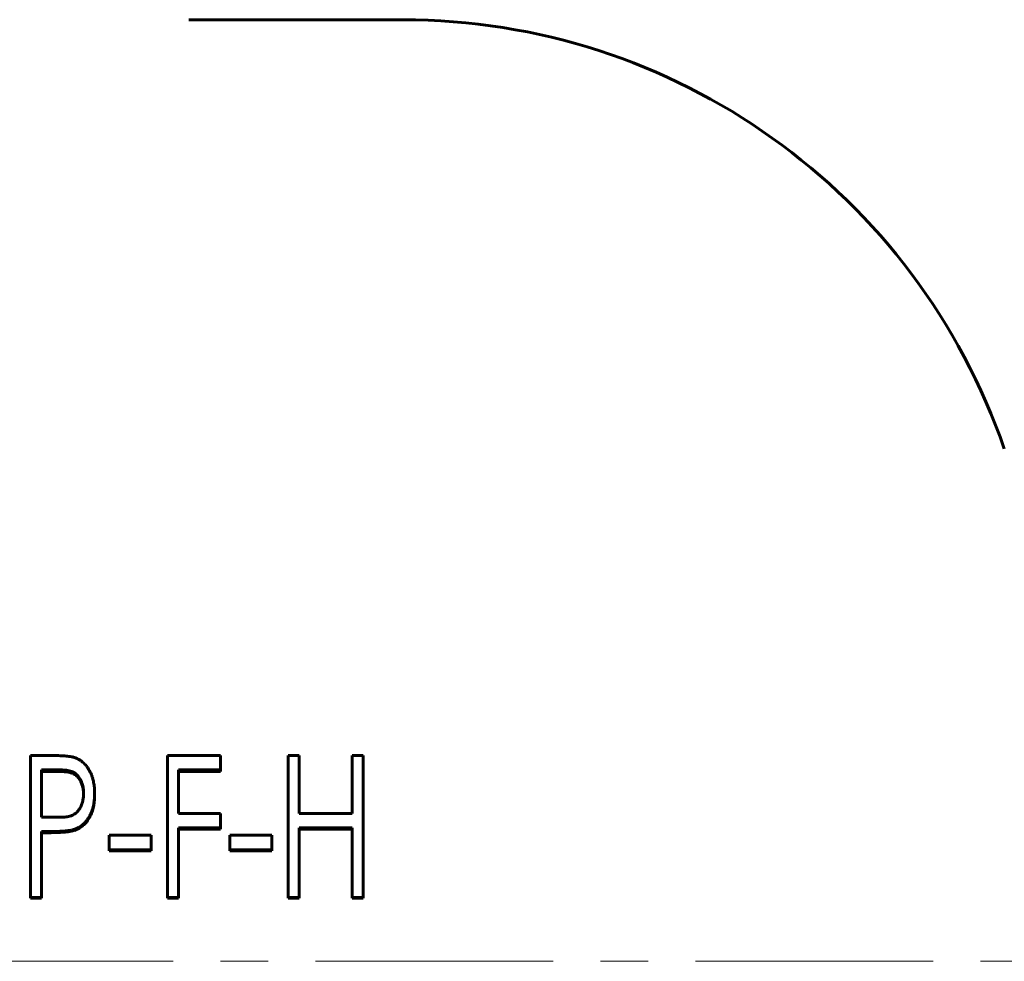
# Model space of a CAD drawing. Header units: millimetres. Extents: x 0 to 420, y 0 to 297.
# Tile 18 of 22: x 129 to 160, y 168 to 198. Entities that reach past the tile are written whole.
import ezdxf

# ---------------------------------------------------------------- set-up
doc = ezdxf.new("R2010")
doc.units = ezdxf.units.MM
doc.linetypes.add('K5LT_AXLED', pattern=[12, 7.5, -1.5, 1.5, -1.5])
doc.linetypes.add('K5LT_BASIC', pattern=[0])
doc.layers.add('Системный слой (1)', color=7, linetype='Continuous', true_color=0x6c6c6c)

# ---------------------------------------------------------------- blocks, each defined once
blk = doc.blocks.new('U3')
at = {"layer": 'Системный слой (1)', "color": 150, "linetype": 'K5LT_BASIC', "lineweight": 60, "true_color": 0x0080ff}
for p, q in [((109.522, 198.133), (102.772, 198.133)), ((141.272, 198.133), (134.522, 198.133))]:
    blk.add_line(p, q, dxfattribs=at)
blk = doc.blocks.new('U22')
at = {"layer": 'Системный слой (1)', "color": 150, "linetype": 'K5LT_BASIC', "lineweight": 60, "true_color": 0x0080ff}
for p, q in [((130.47, 174.38), (130.424, 174.38)), ((130.532, 174.378), (130.47, 174.38)), ((130.557, 174.377), (130.532, 174.378)), ((130.569, 174.376), (130.557, 174.377)), ((130.574, 174.376), (130.569, 174.376)), ((130.577, 174.376), (130.574, 174.376)), ((130.578, 174.376), (130.577, 174.376)), ((130.579, 174.376), (130.578, 174.376)), ((130.578, 174.376), (130.578, 174.376)), ((130.579, 174.375), (130.579, 174.376)), ((130.61, 174.373), (130.579, 174.375)), ((130.579, 174.375), (130.579, 174.375)), ((130.672, 174.365), (130.61, 174.373)), ((130.703, 174.36), (130.672, 174.365)), ((130.718, 174.357), (130.703, 174.36)), ((130.725, 174.356), (130.718, 174.357)), ((130.729, 174.355), (130.725, 174.356)), ((130.731, 174.355), (130.729, 174.355)), ((130.732, 174.355), (130.731, 174.355)), ((130.78, 174.343), (130.732, 174.355)), ((130.732, 174.355), (130.732, 174.355)), ((130.732, 174.355), (130.732, 174.355)), ((130.732, 174.355), (130.732, 174.355)), ((130.832, 174.326), (130.78, 174.343)), ((130.856, 174.316), (130.832, 174.326)), ((130.868, 174.311), (130.856, 174.316)), ((130.873, 174.308), (130.868, 174.311)), ((130.876, 174.307), (130.873, 174.308)), ((130.878, 174.306), (130.876, 174.307)), ((130.879, 174.306), (130.878, 174.306)), ((130.878, 174.306), (130.878, 174.306)), ((130.912, 174.286), (130.879, 174.306)), ((130.879, 174.306), (130.879, 174.306)), ((130.879, 174.306), (130.879, 174.306)), ((130.958, 174.253), (130.912, 174.286)), ((130.979, 174.233), (130.958, 174.253)), ((130.99, 174.223), (130.979, 174.233)), ((130.995, 174.217), (130.99, 174.223)), ((130.998, 174.215), (130.995, 174.217)), ((130.999, 174.213), (130.998, 174.215)), ((131, 174.212), (130.999, 174.213)), ((130.999, 174.213), (130.999, 174.213)), ((131.031, 174.175), (131, 174.212)), ((131, 174.212), (131, 174.212)), ((131, 174.212), (131, 174.212)), ((131.065, 174.127), (131.031, 174.175)), ((131.081, 174.101), (131.065, 174.127)), ((131.088, 174.088), (131.081, 174.101)), ((131.092, 174.081), (131.088, 174.088)), ((131.094, 174.077), (131.092, 174.081)), ((131.095, 174.076), (131.094, 174.077)), ((131.095, 174.075), (131.095, 174.076)), ((131.095, 174.074), (131.095, 174.075)), ((131.096, 174.074), (131.095, 174.074)), ((131.095, 174.074), (131.095, 174.074)), ((131.114, 174.036), (131.096, 174.074)), ((131.14, 173.973), (131.114, 174.036)), ((131.151, 173.941), (131.14, 173.973)), ((131.156, 173.925), (131.151, 173.941)), ((131.158, 173.917), (131.156, 173.925)), ((131.159, 173.913), (131.158, 173.917)), ((131.16, 173.911), (131.159, 173.913)), ((131.16, 173.91), (131.16, 173.911)), ((131.16, 173.909), (131.16, 173.91)), ((131.175, 173.847), (131.16, 173.909)), ((131.16, 173.909), (131.16, 173.909)), ((131.16, 173.909), (131.16, 173.909)), ((131.181, 173.812), (131.175, 173.847)), ((131.184, 173.794), (131.181, 173.812)), ((131.185, 173.785), (131.184, 173.794)), ((131.186, 173.781), (131.185, 173.785)), ((131.186, 173.779), (131.186, 173.781)), ((131.186, 173.778), (131.186, 173.779)), ((131.187, 173.777), (131.186, 173.778)), ((131.189, 173.751), (131.187, 173.777)), ((131.187, 173.777), (131.187, 173.777)), ((131.187, 173.777), (131.187, 173.777)), ((131.191, 173.735), (131.189, 173.751)), ((131.191, 173.726), (131.191, 173.735)), ((131.192, 173.722), (131.191, 173.726)), ((131.192, 173.72), (131.192, 173.722)), ((131.192, 173.718), (131.192, 173.72)), ((131.192, 173.717), (131.192, 173.718)), ((131.192, 173.718), (131.192, 173.718)), ((131.192, 173.718), (131.192, 173.718)), ((131.192, 173.718), (131.192, 173.718)), ((131.194, 173.668), (131.192, 173.717))]:
    blk.add_line(p, q, dxfattribs=at)

msp = doc.modelspace()

# ---------------------------------------------------------------- linework, layer by layer
at = {"layer": 'Системный слой (1)', "color": 150, "linetype": 'K5LT_BASIC', "lineweight": 60, "true_color": 0x0080ff}
for p, q in [((129.5216, 174.8859), (130.1652, 174.8859)), ((129.5216, 170.3986), (129.5216, 174.8859)), ((133.8485, 170.3986), (133.8485, 174.8859)), ((133.8485, 174.8859), (135.5216, 174.8859)), ((135.5216, 174.4308), (135.5216, 174.8859)), ((137.6562, 170.3986), (137.6562, 174.8859)), ((137.6562, 174.8859), (138.0024, 174.8859)), ((138.0024, 173.0571), (138.0024, 174.8859)), ((139.6755, 173.0571), (139.6755, 174.8859)), ((139.6755, 174.8859), (140.0216, 174.8859)), ((140.0216, 170.3986), (140.0216, 174.8859)), ((130.424, 174.4308), (129.8678, 174.4308)), ((129.8678, 172.9421), (129.8678, 174.4308)), ((130.424, 174.3804), (129.8678, 174.3804)), ((130.424, 174.3804), (130.424, 174.4308)), ((135.5216, 174.4308), (134.1947, 174.4308)), ((134.1947, 173.0571), (134.1947, 174.4308)), ((135.5216, 174.3804), (134.1947, 174.3804)), ((135.5216, 174.4308), (135.5216, 174.3804)), ((131.5408, 173.6926), (131.5408, 173.6484)), ((129.8678, 172.9421), (130.4005, 172.9323)), ((134.1947, 173.0571), (135.5216, 173.0571)), ((135.5216, 172.5968), (135.5216, 173.0571)), ((138.0024, 173.0571), (139.6755, 173.0571)), ((134.1947, 170.3986), (134.1947, 172.5968)), ((135.5216, 172.5968), (134.1947, 172.5968)), ((135.5216, 172.5968), (135.5216, 172.5617)), ((139.6755, 172.5968), (138.0024, 172.5968)), ((138.0024, 170.3986), (138.0024, 172.5968)), ((139.6755, 170.3986), (139.6755, 172.5968)), ((130.0949, 172.4816), (129.8678, 172.4816)), ((129.8678, 170.3986), (129.8678, 172.4816)), ((130.0949, 172.4475), (129.8678, 172.4475)), ((130.9062, 172.5554), (130.9062, 172.5207)), ((132.0024, 171.9046), (132.0024, 172.3663)), ((132.0024, 172.3663), (133.3293, 172.3663)), ((133.3293, 171.9046), (133.3293, 172.3663)), ((135.5216, 172.5617), (134.1947, 172.5617)), ((135.8101, 171.9046), (135.8101, 172.3663)), ((135.8101, 172.3663), (137.137, 172.3663)), ((137.137, 171.9046), (137.137, 172.3663)), ((139.6755, 172.5617), (138.0024, 172.5617)), ((133.3293, 171.9046), (132.0024, 171.9046)), ((132.0024, 171.9046), (132.0024, 171.8752)), ((133.3293, 171.8752), (132.0024, 171.8752)), ((133.3293, 171.9046), (133.3293, 171.8752)), ((135.8101, 171.9046), (135.8101, 171.8752)), ((137.137, 171.9046), (135.8101, 171.9046)), ((137.137, 171.8752), (135.8101, 171.8752)), ((137.137, 171.9046), (137.137, 171.8752)), ((129.8678, 170.3986), (129.5216, 170.3986)), ((129.5216, 170.3986), (129.5216, 170.3818)), ((129.8678, 170.3818), (129.5216, 170.3818)), ((129.8678, 170.3986), (129.8678, 170.3818)), ((134.1947, 170.3986), (133.8485, 170.3986)), ((133.8485, 170.3986), (133.8485, 170.3818)), ((134.1947, 170.3818), (133.8485, 170.3818)), ((134.1947, 170.3986), (134.1947, 170.3818)), ((137.6562, 170.3986), (137.6562, 170.3818)), ((138.0024, 170.3986), (137.6562, 170.3986)), ((138.0024, 170.3818), (137.6562, 170.3818)), ((138.0024, 170.3986), (138.0024, 170.3818)), ((139.6755, 170.3986), (139.6755, 170.3818)), ((140.0216, 170.3986), (139.6755, 170.3986)), ((140.0216, 170.3818), (139.6755, 170.3818)), ((140.0216, 170.3986), (140.0216, 170.3818))]:
    msp.add_line(p, q, dxfattribs=at)
at = {"layer": 'Системный слой (1)', "color": 30, "linetype": 'K5LT_AXLED', "lineweight": 18, "true_color": 0xff8000}
msp.add_line((42.5216, 168.3833), (201.5216, 168.3833), dxfattribs=at)
at = {"layer": 'Системный слой (1)', "color": 150, "linetype": 'K5LT_BASIC', "lineweight": 60, "true_color": 0x0080ff}
msp.add_arc((141.2716, 178.0411), 20.0922, 18.96489, 90, dxfattribs=at)
for points, knots in [([(130.1652, 174.8859), (130.2432, 174.8858), (130.3052, 174.885), (130.352, 174.8837), (130.3524, 174.8837), (130.4203, 174.8818), (130.4821, 174.8791), (130.5397, 174.8755), (130.5403, 174.8754), (130.6181, 174.8706), (130.6798, 174.8651), (130.7274, 174.8588), (130.7279, 174.8587), (130.7576, 174.8547), (130.7848, 174.8504), (130.8144, 174.8449), (130.8176, 174.8443), (130.8363, 174.8406), (130.8498, 174.8376), (130.864, 174.8338), (130.8663, 174.8332), (130.8776, 174.8301), (130.8926, 174.8256), (130.9125, 174.8193)], [0, 0, 0, 0, 0.24609375, 0.24609375, 0.25, 0.25, 0.49609375, 0.49609375, 0.5, 0.5, 0.74609375, 0.74609375, 0.75, 0.75, 0.859375, 0.859375, 0.875, 0.875, 0.9296875, 0.9296875, 0.9375, 0.9375, 0.99999825, 0.99999825, 0.99999825, 0.99999825]), ([(130.9125, 174.8193), (130.9303, 174.8127), (130.9596, 174.8014), (130.981, 174.7923), (130.9906, 174.788), (130.9912, 174.7877), (131.015, 174.7766), (131.0372, 174.7648), (131.0625, 174.7495), (131.0659, 174.7475), (131.0921, 174.7312), (131.1322, 174.7029), (131.1711, 174.6696), (131.1931, 174.6493), (131.1988, 174.6439), (131.235, 174.6086), (131.2637, 174.5765), (131.2989, 174.5313), (131.3068, 174.5206), (131.3231, 174.4977), (131.3311, 174.4857), (131.3472, 174.461), (131.3554, 174.4478), (131.3789, 174.4085), (131.3928, 174.3834), (131.4155, 174.3381), (131.427, 174.3123), (131.4445, 174.2689), (131.45, 174.2545), (131.4601, 174.2269), (131.4648, 174.2135), (131.4734, 174.1872), (131.4772, 174.1745), (131.4914, 174.1251), (131.5007, 174.0867), (131.5096, 174.0425), (131.5104, 174.0383), (131.5161, 174.0093), (131.5244, 173.9585), (131.5306, 173.9031), (131.5333, 173.8724), (131.5337, 173.8682), (131.5363, 173.837), (131.538, 173.8093), (131.539, 173.7805), (131.539, 173.7793), (131.5397, 173.7596), (131.5403, 173.7309), (131.5408, 173.6926)], [0, 0, 0, 0, 0.03125, 0.0585938, 0.0585938, 0.0625, 0.0625, 0.1171875, 0.1171875, 0.125, 0.125, 0.1875, 0.234375, 0.234375, 0.25, 0.25, 0.34375, 0.34375, 0.375, 0.375, 0.40625, 0.40625, 0.4375, 0.4375, 0.5, 0.5, 0.5625, 0.5625, 0.59375, 0.59375, 0.625, 0.625, 0.65625, 0.65625, 0.7421875, 0.7421875, 0.75, 0.75, 0.8125, 0.8671875, 0.8671875, 0.875, 0.875, 0.9355469, 0.9355469, 0.9375, 0.9375, 1, 1, 1, 1]), ([(131.1947, 173.6908), (131.1937, 173.725), (131.1927, 173.7517), (131.1913, 173.7733), (131.1911, 173.7756), (131.1908, 173.7799), (131.1905, 173.7836), (131.1887, 173.8055), (131.1865, 173.8245), (131.1797, 173.8695), (131.1744, 173.897), (131.1625, 173.9484), (131.1523, 173.9852), (131.1402, 174.0195), (131.1339, 174.0362), (131.1312, 174.043), (131.1152, 174.0824), (131.089, 174.1376), (131.0473, 174.2042), (131.0195, 174.2392), (131.004, 174.2566), (131.0024, 174.2584), (130.9817, 174.2808), (130.948, 174.312), (130.9114, 174.3368), (130.8898, 174.3494), (130.8839, 174.3527), (130.8585, 174.366), (130.8166, 174.3837), (130.7676, 174.3971), (130.7396, 174.4033), (130.7356, 174.4041), (130.7079, 174.4098), (130.6585, 174.4182), (130.6072, 174.4237), (130.5806, 174.4257), (130.5795, 174.4258), (130.5446, 174.4284), (130.493, 174.4301), (130.424, 174.4308)], [0, 0, 0, 0, 0.0625, 0.0625, 0.0703125, 0.0703125, 0.078125, 0.078125, 0.125, 0.125, 0.1875, 0.1875, 0.25, 0.28125, 0.28125, 0.296875, 0.296875, 0.375, 0.4375, 0.4921875, 0.4921875, 0.5, 0.5, 0.5625, 0.609375, 0.609375, 0.625, 0.625, 0.6875, 0.7421875, 0.7421875, 0.75, 0.75, 0.8125, 0.8730469, 0.8730469, 0.875, 0.875, 1, 1, 1, 1]), ([(130.4005, 172.9323), (130.47, 172.9336), (130.5224, 172.9355), (130.5583, 172.9382), (130.5585, 172.9382), (130.6142, 172.9424), (130.6652, 172.9492), (130.7139, 172.9591), (130.7151, 172.9593), (130.7457, 172.9656), (130.7928, 172.9783), (130.8341, 172.9947), (130.8563, 173.005), (130.8613, 173.0075), (130.89, 173.0223), (130.9313, 173.0484), (130.9689, 173.0816), (130.9881, 173.1011), (130.9907, 173.1038), (131.0101, 173.1242), (131.0386, 173.1588), (131.0644, 173.1983), (131.0785, 173.2221), (131.0822, 173.2286), (131.1078, 173.2748), (131.1266, 173.3169), (131.144, 173.3669), (131.1462, 173.3734), (131.1559, 173.4035), (131.1678, 173.447), (131.1769, 173.493), (131.1814, 173.5198), (131.1826, 173.527), (131.1872, 173.5581), (131.1899, 173.5835), (131.1916, 173.6103), (131.1916, 173.6114), (131.1927, 173.6294), (131.1937, 173.6557), (131.1947, 173.6908)], [0, 0, 0, 0, 0.12304688, 0.12304688, 0.125, 0.125, 0.24609375, 0.24609375, 0.25, 0.25, 0.3125, 0.359375, 0.359375, 0.375, 0.375, 0.4375, 0.4921875, 0.4921875, 0.5, 0.5, 0.5625, 0.609375, 0.609375, 0.625, 0.625, 0.734375, 0.734375, 0.75, 0.75, 0.8125, 0.859375, 0.859375, 0.875, 0.875, 0.93554687, 0.93554687, 0.9375, 0.9375, 0.99999728, 0.99999728, 0.99999728, 0.99999728]), ([(131.5408, 173.6926), (131.5406, 173.6733), (131.5403, 173.6565), (131.5399, 173.6348), (131.5396, 173.6232), (131.5394, 173.6134), (131.5392, 173.6083), (131.5392, 173.6076), (131.5383, 173.5816), (131.5368, 173.5565), (131.5345, 173.5267), (131.5342, 173.5234), (131.531, 173.485), (131.5277, 173.4536), (131.5223, 173.4105), (131.5189, 173.3866), (131.5153, 173.3646), (131.5131, 173.3526), (131.5126, 173.35), (131.5071, 173.3209), (131.5011, 173.2931), (131.4862, 173.2303), (131.4786, 173.2025), (131.4628, 173.1531), (131.4528, 173.1254), (131.4353, 173.0811), (131.4266, 173.06), (131.4179, 173.0406), (131.4121, 173.028), (131.4094, 173.0222), (131.3882, 172.9784), (131.367, 172.941), (131.3346, 172.891), (131.3259, 172.8781), (131.3006, 172.8419), (131.2737, 172.8073), (131.2445, 172.7751), (131.2245, 172.7541), (131.2139, 172.7436), (131.1835, 172.7147), (131.1455, 172.6826), (131.103, 172.653), (131.0776, 172.6368), (131.0707, 172.6326), (131.0407, 172.6144), (131.0158, 172.6012), (130.9889, 172.589), (130.9878, 172.5885), (130.9694, 172.5801), (130.9424, 172.5692), (130.9062, 172.5554)], [0, 0, 0, 0, 0.03125, 0.03125, 0.046875, 0.05859375, 0.05859375, 0.0625, 0.0625, 0.1171875, 0.1171875, 0.125, 0.125, 0.1875, 0.1875, 0.21875, 0.2421875, 0.2421875, 0.25, 0.25, 0.3125, 0.3125, 0.375, 0.375, 0.4375, 0.4375, 0.46875, 0.484375, 0.484375, 0.5, 0.5, 0.59375, 0.59375, 0.625, 0.625, 0.6875, 0.71875, 0.71875, 0.75, 0.75, 0.8125, 0.859375, 0.859375, 0.875, 0.875, 0.93554687, 0.93554687, 0.9375, 0.9375, 0.99999947, 0.99999947, 0.99999947, 0.99999947]), ([(131.5408, 173.6484), (131.5404, 173.6101), (131.5398, 173.5814), (131.5391, 173.5623), (131.5381, 173.5349), (131.5364, 173.5063), (131.5338, 173.4763), (131.5281, 173.4087), (131.5208, 173.3517), (131.512, 173.3054), (131.5071, 173.2798), (131.501, 173.2517), (131.4937, 173.2211), (131.4862, 173.1899), (131.4785, 173.1622), (131.4707, 173.1378), (131.4628, 173.1133), (131.4529, 173.0863), (131.4411, 173.0566), (131.4295, 173.0273), (131.4179, 173.0009), (131.4064, 172.9773), (131.3821, 172.9277), (131.3525, 172.8782), (131.3175, 172.8287), (131.2837, 172.7809), (131.2458, 172.7372), (131.2038, 172.6977), (131.1633, 172.6596), (131.1169, 172.6248), (131.0646, 172.5934), (131.04, 172.5787), (131.0142, 172.5653), (130.9873, 172.5532), (130.9694, 172.5452), (130.9424, 172.5343), (130.9062, 172.5207)], [0, 0, 0, 0, 0.0625, 0.0625, 0.0625, 0.125, 0.125, 0.125, 0.25, 0.25, 0.25, 0.3125, 0.3125, 0.3125, 0.375, 0.375, 0.375, 0.4375, 0.4375, 0.4375, 0.5, 0.5, 0.5, 0.625, 0.625, 0.625, 0.75, 0.75, 0.75, 0.875, 0.875, 0.875, 0.9375, 0.9375, 0.9375, 1, 1, 1, 1]), ([(130.9062, 172.5554), (130.8859, 172.5494), (130.8702, 172.5448), (130.8585, 172.5417), (130.8581, 172.5416), (130.8452, 172.5381), (130.8329, 172.5351), (130.816, 172.5313), (130.8112, 172.5303), (130.7781, 172.5234), (130.7457, 172.5179), (130.709, 172.5129), (130.7076, 172.5127), (130.654, 172.5055), (130.5888, 172.4993), (130.5084, 172.4938), (130.5055, 172.4936), (130.4352, 172.4889), (130.3692, 172.4857), (130.3033, 172.4839), (130.3007, 172.4838), (130.2515, 172.4825), (130.1834, 172.4818), (130.0949, 172.4816)], [0, 0, 0, 0, 0.0585938, 0.0585938, 0.0625, 0.0625, 0.109375, 0.109375, 0.125, 0.125, 0.2460938, 0.2460938, 0.25, 0.25, 0.4921875, 0.4921875, 0.5, 0.5, 0.7421875, 0.7421875, 0.75, 0.75, 1, 1, 1, 1]), ([(130.9062, 172.5207), (130.8845, 172.5143), (130.8682, 172.5096), (130.8571, 172.5066), (130.8413, 172.5024), (130.8247, 172.4985), (130.8075, 172.495), (130.7773, 172.4887), (130.7437, 172.4831), (130.7067, 172.4782), (130.6525, 172.4709), (130.5847, 172.4646), (130.5033, 172.4592), (130.4332, 172.4546), (130.3651, 172.4514), (130.2992, 172.4496), (130.2517, 172.4483), (130.1836, 172.4476), (130.0949, 172.4475)], [0, 0, 0, 0, 0.0625, 0.0625, 0.0625, 0.125, 0.125, 0.125, 0.25, 0.25, 0.25, 0.5, 0.5, 0.5, 0.75, 0.75, 0.75, 1, 1, 1, 1])]:
    msp.add_open_spline(points, degree=3, knots=knots, dxfattribs=at)

# ---------------------------------------------------------------- block references
at = {"layer": 'Системный слой (1)'}
for name in ['U3', 'U22']:
    msp.add_blockref(name, (0, 0), dxfattribs=at)

doc.saveas('drawing.dxf')
